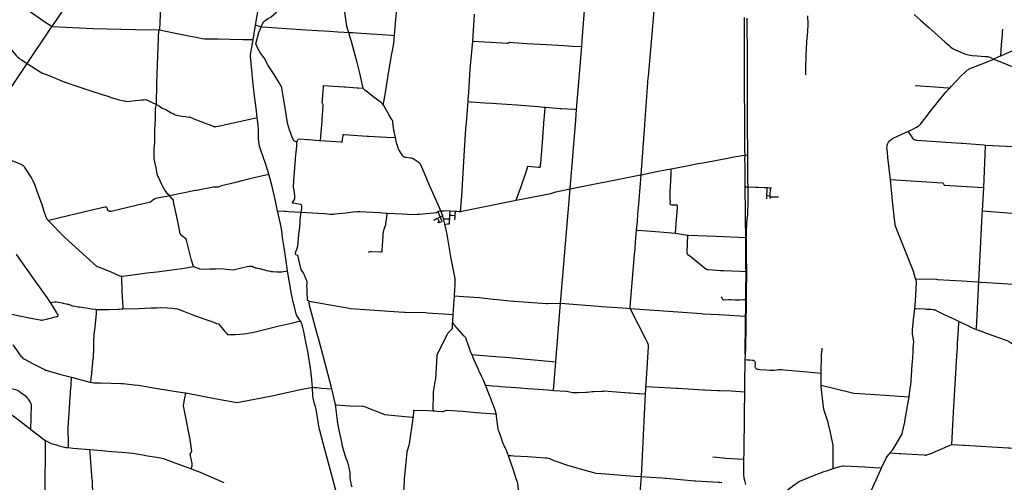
# Model space of a CAD drawing. Header units: feet. Extents: x 1677015 to 1902061, y 161166 to 378285.
# Tile 25 of 66: x 1757711 to 1826682, y 243062 to 275497. Entities that reach past the tile are written whole.
import ezdxf

# ---------------------------------------------------------------- set-up
doc = ezdxf.new("R2010")
doc.units = ezdxf.units.FT
doc.header["$MEASUREMENT"] = 0
doc.layers.add('326765_Road_Centerlines_O', color=7, linetype='Continuous')
doc.layers.add('CL_X_OTHER ROADS', color=203, linetype='Continuous')

msp = doc.modelspace()

# ---------------------------------------------------------------- linework, layer by layer
at = {"layer": '326765_Road_Centerlines_O'}
for p, q in [((1759988, 275025), (1763463, 280167)), ((1797118, 274035), (1797467, 278564)), ((1789444, 274000), (1789574, 275881)), ((1758234, 272419), (1759900, 274896)), ((1774065, 274088), (1774229, 275114)), ((1774065, 274088), (1774229, 275114)), ((1797086, 273618), (1797118, 274035)), ((1796725, 269203), (1797086, 273618)), ((1826416, 272957), (1826436, 272966)), ((1754172, 266404), (1758234, 272419)), ((1794520, 269363), (1794552, 269361)), ((1796263, 263628), (1796664, 268463)), ((1778745, 267032), (1778775, 267030)), ((1808707, 266022), (1808707, 266391)), ((1825361, 266709), (1828414, 266561)), ((1808523, 266004), (1808707, 266022)), ((1795584, 255624), (1796263, 263628)), ((1808533, 263777), (1808729, 263774)), ((1810075, 263724), (1810314, 263713)), ((1810291, 263149), (1810314, 263713)), ((1810314, 263713), (1810381, 263710)), ((1825145, 262085), (1825238, 263729)), ((1810040, 262937), (1810042, 263218)), ((1810288, 263071), (1810291, 263149)), ((1810294, 262970), (1810288, 263071)), ((1810288, 263071), (1810869, 263067)), ((1787847, 261785), (1787863, 262100)), ((1787863, 262100), (1788240, 262078)), ((1787483, 261168), (1787395, 261537)), ((1788225, 261766), (1788240, 262078)), ((1787577, 260757), (1787483, 261168)), ((1803642, 260528), (1804489, 260401)), ((1804552, 260398), (1806507, 260314)), ((1806507, 260314), (1808568, 260225)), ((1808568, 260225), (1808617, 260223)), ((1808617, 260170), (1808617, 260223)), ((1764852, 257506), (1764851, 257480)), ((1808596, 257839), (1808640, 257837)), ((1820471, 257338), (1821944, 257296)), ((1759880, 255665), (1759628, 256018)), ((1788069, 254818), (1788163, 256130)), ((1795258, 251530), (1795584, 255624)), ((1808578, 255870), (1808621, 255871)), ((1788044, 254393), (1788069, 254818)), ((1808560, 254705), (1808608, 254702)), ((1808535, 251666), (1808545, 252012)), ((1795099, 249509), (1795257, 251519)), ((1795257, 251519), (1795258, 251530)), ((1769338, 249328), (1771495, 248925)), ((1779831, 248513), (1779580, 249608)), ((1801258, 243464), (1801558, 249263)), ((1758495, 246769), (1758513, 247617)), ((1758513, 247617), (1758518, 247829)), ((1786684, 248067), (1786786, 248064)), ((1758454, 246801), (1758495, 246769)), ((1759512, 245992), (1759536, 245976)), ((1808444, 244685), (1808449, 245104)), ((1806262, 244839), (1807019, 244775)), ((1807148, 244766), (1808444, 244685)), ((1801124, 241784), (1801258, 243464))]:
    msp.add_line(p, q, dxfattribs=at)
for points in [[(1767535, 274779), (1767611, 276904), (1767713, 279179), (1767771, 280101)], [(1774229, 275114), (1774548, 277026), (1774685, 277870), (1774820, 278647), (1774833, 278730), (1774870, 279026), (1774995, 280242), (1775011, 280447)], [(1801498, 268148), (1801744, 271418), (1801750, 271509), (1802380, 278822), (1802384, 278884), (1802439, 279621), (1802444, 279688)], [(1774616, 275000), (1774737, 275257), (1774778, 275323), (1774830, 275380), (1774861, 275405), (1775121, 275577), (1775331, 275706), (1775517, 275854), (1775667, 276006), (1775784, 276179), (1775855, 276381), (1775892, 276601), (1775905, 276833), (1775925, 277053), (1775951, 277205), (1775997, 277369), (1775966, 277649), (1775904, 277930), (1775817, 278194), (1775759, 278487)], [(1780766, 274604), (1780731, 274716), (1780685, 274884), (1780637, 275044), (1780579, 275375), (1780480, 276031), (1780436, 276316), (1780392, 276623), (1780338, 276964), (1780293, 277209), (1780184, 277682), (1780072, 278152)], [(1783971, 274388), (1784044, 275254), (1784129, 276252)], [(1808523, 266004), (1808514, 266342), (1808510, 266734), (1808505, 267291), (1808502, 267688), (1808497, 268202), (1808497, 268929), (1808496, 269410), (1808492, 269859), (1808491, 270421), (1808487, 270818), (1808486, 271242), (1808483, 271697), (1808483, 272367), (1808484, 272701), (1808485, 273101), (1808485, 273769), (1808484, 274343), (1808484, 274727), (1808479, 275135), (1808482, 275656)], [(1808707, 266391), (1808707, 266457), (1808705, 266871), (1808700, 267351), (1808700, 267678), (1808700, 267808), (1808697, 268276), (1808696, 268965), (1808693, 269576), (1808692, 269981), (1808692, 270339), (1808691, 270870), (1808690, 271269), (1808689, 271763), (1808689, 272359), (1808686, 272768), (1808683, 273184), (1808684, 273895), (1808681, 274419), (1808681, 274825), (1808680, 275207), (1808681, 275596)], [(1812898, 275766), (1812919, 275176), (1812899, 274669), (1812832, 273947), (1812779, 272989), (1812775, 272902), (1812756, 272110), (1812745, 271636)], [(1820369, 275854), (1820819, 275452), (1821390, 274945), (1822509, 273953), (1822787, 273712), (1822936, 273581), (1823039, 273501), (1823108, 273455), (1823241, 273381), (1823536, 273258), (1823694, 273198), (1823986, 273085), (1824083, 273055), (1824182, 273031), (1824282, 273014), (1824430, 272996), (1824778, 272967), (1825353, 272925), (1825503, 272909), (1825586, 272891), (1825680, 272860), (1825936, 272729)], [(1759900, 274896), (1759975, 275008), (1759988, 275025)], [(1759988, 275025), (1762859, 274885), (1765832, 274805), (1767469, 274785)], [(1767288, 269545), (1767314, 271015), (1767390, 272987), (1767469, 274785)], [(1767469, 274785), (1767489, 274784), (1767535, 274779)], [(1767469, 274785), (1767489, 274784), (1767535, 274779)], [(1767535, 274779), (1767832, 274710), (1768635, 274548), (1769554, 274362), (1770080, 274272), (1770495, 274184), (1770684, 274154), (1770971, 274149), (1771623, 274145), (1772460, 274128), (1773331, 274112), (1773604, 274105), (1773895, 274100), (1773980, 274098), (1774065, 274088)], [(1774229, 275114), (1774270, 275113), (1774424, 275056)], [(1777128, 266915), (1776916, 267008), (1776792, 267263), (1776606, 267767), (1776481, 268238), (1776385, 268865), (1776238, 269729), (1776138, 270284), (1776098, 270545), (1776067, 270744), (1775861, 271124), (1775529, 271643), (1775125, 272286), (1774826, 272820), (1774585, 273148), (1774400, 273470), (1774255, 273799), (1774459, 274608), (1774616, 275000)], [(1774424, 275056), (1774541, 275013), (1774583, 275002), (1774616, 275000)], [(1774616, 275000), (1774699, 275001), (1777426, 274819), (1778578, 274746), (1779444, 274690), (1780001, 274655), (1780440, 274627), (1780766, 274604)], [(1780766, 274604), (1781050, 274587), (1781300, 274574), (1781636, 274549), (1782329, 274509), (1783099, 274450), (1783732, 274404), (1783971, 274388)], [(1781780, 270692), (1781532, 271741), (1781346, 272505), (1781146, 273256), (1780951, 273965), (1780868, 274252), (1780766, 274604)], [(1826530, 274206), (1826549, 274433), (1826563, 274630), (1826579, 274841)], [(1774349, 268644), (1774274, 269282), (1774156, 270154), (1774080, 270767), (1773984, 271698), (1773884, 272929), (1773886, 273053), (1773899, 273164), (1774065, 274088)], [(1783179, 269534), (1783199, 269576), (1783224, 269733), (1783259, 269982), (1783400, 270833), (1783539, 271751), (1783668, 272433), (1783782, 273093), (1783910, 273817), (1783948, 274137), (1783971, 274388)], [(1789120, 269757), (1789125, 269872), (1789166, 270421), (1789274, 272030), (1789444, 274000)], [(1789444, 274000), (1791519, 273871), (1791833, 273847), (1791854, 273846), (1791871, 273846), (1791903, 273852), (1791934, 273865), (1791964, 273885), (1791989, 273901), (1792017, 273912), (1792047, 273917), (1792077, 273916), (1792280, 273901), (1793239, 273837), (1794593, 273750), (1795445, 273705), (1795834, 273685), (1796442, 273651), (1797086, 273618)], [(1826436, 272966), (1826492, 273751), (1826530, 274206)], [(1826436, 272966), (1826856, 273150), (1827227, 273315), (1827780, 273608), (1828276, 273912), (1828538, 274067)], [(1822834, 270675), (1822991, 270834), (1823585, 271488), (1824025, 271921), (1824071, 271957), (1824164, 272014), (1824229, 272046), (1824644, 272223), (1825434, 272527), (1825883, 272700), (1825936, 272729)], [(1825936, 272729), (1826003, 272771), (1826416, 272957)], [(1825936, 272729), (1826301, 272584), (1826719, 272421), (1826985, 272313), (1827115, 272263), (1827205, 272237), (1827296, 272217), (1827826, 272124), (1828938, 271941)], [(1758234, 272419), (1759143, 271839), (1759254, 271777), (1759317, 271748), (1759382, 271720), (1759814, 271555)], [(1759814, 271555), (1760270, 271378), (1760751, 271169), (1761570, 270882), (1762274, 270651), (1762836, 270462), (1763491, 270256), (1763893, 270125), (1764197, 270023), (1764445, 269939), (1764690, 269879), (1764899, 269832), (1765041, 269803), (1765220, 269765), (1765428, 269773), (1765821, 269836), (1766069, 269858), (1766253, 269873), (1766385, 269881), (1766543, 269893), (1766720, 269826), (1766944, 269705), (1767288, 269545)], [(1778775, 267030), (1778890, 268405), (1778897, 268488), (1778968, 269436), (1778975, 269532), (1778927, 269626), (1778899, 269678), (1778913, 269783), (1778925, 269885), (1778992, 270780), (1778999, 270875), (1780422, 270788), (1780505, 270783), (1781347, 270717), (1781424, 270711), (1781740, 270688), (1781780, 270692)], [(1783179, 269534), (1783131, 269592), (1783050, 269668), (1782443, 270123), (1781923, 270532), (1781889, 270563), (1781838, 270611), (1781796, 270652), (1781780, 270692)], [(1819928, 267667), (1820269, 267829), (1820526, 267962), (1820659, 268024), (1820705, 268059), (1820816, 268173), (1821173, 268622), (1821564, 269151), (1821809, 269463), (1822055, 269763), (1822593, 270406), (1822799, 270639), (1822834, 270675)], [(1820447, 270887), (1820778, 270861), (1821509, 270806), (1822422, 270735), (1822744, 270714), (1822784, 270707), (1822809, 270700), (1822834, 270675)], [(1788599, 262057), (1788671, 263116), (1788854, 265943), (1788971, 267864), (1789015, 268274), (1789078, 269201), (1789120, 269757)], [(1789120, 269757), (1789336, 269743), (1789645, 269720), (1790294, 269675), (1790791, 269643), (1791113, 269622), (1792551, 269524), (1793996, 269403), (1794053, 269400), (1794422, 269371), (1794520, 269363)], [(1768205, 263162), (1768096, 263271), (1767962, 263435), (1767876, 263555), (1767757, 263753), (1767666, 263943), (1767558, 264197), (1767475, 264369), (1767391, 264523), (1767349, 264680), (1767268, 265116), (1767186, 265528), (1767124, 265758), (1767136, 266132), (1767137, 266487), (1767166, 266844), (1767188, 267708), (1767201, 268197), (1767214, 268421), (1767227, 268884), (1767229, 269281), (1767288, 269545)], [(1767288, 269545), (1767493, 269424), (1767697, 269304), (1767938, 269198), (1768128, 269077), (1768322, 268976), (1768453, 268908), (1768610, 268819), (1768837, 268784), (1769078, 268742), (1769317, 268711), (1769507, 268668), (1769597, 268682), (1769901, 268554), (1770896, 268175), (1771208, 268045), (1771320, 267997), (1771360, 267991), (1771400, 267992), (1771440, 267999), (1771638, 268043), (1772332, 268199), (1772671, 268274), (1773525, 268462), (1774349, 268644)], [(1784036, 267230), (1783925, 267760), (1783891, 267949), (1783874, 268108), (1783853, 268311), (1783848, 268339), (1783842, 268366), (1783824, 268420), (1783801, 268472), (1783788, 268497), (1783603, 268805), (1783247, 269425), (1783179, 269534)], [(1792485, 262854), (1792773, 263606), (1792793, 263665), (1793277, 265117), (1793310, 265216), (1794047, 265161), (1794117, 265155), (1794157, 265157), (1794193, 265191), (1794202, 265350), (1794205, 265408), (1794358, 267197), (1794363, 267257), (1794426, 268206), (1794431, 268275), (1794490, 269012), (1794495, 269071), (1794513, 269281), (1794520, 269363)], [(1794552, 269361), (1795571, 269277), (1795645, 269271), (1796541, 269215), (1796725, 269203)], [(1796664, 268463), (1796665, 268468), (1796725, 269203)], [(1775164, 264675), (1775072, 264973), (1774897, 265483), (1774789, 265801), (1774576, 266415), (1774511, 266639), (1774507, 266656), (1774476, 266808), (1774469, 266859), (1774432, 267256), (1774428, 267847), (1774419, 268036), (1774413, 268104), (1774349, 268644)], [(1801251, 264631), (1801494, 268103), (1801497, 268138), (1801498, 268148)], [(1818706, 267053), (1818737, 267079), (1818832, 267141), (1818861, 267160), (1819242, 267345), (1819765, 267590), (1819928, 267667)], [(1819928, 267667), (1820082, 267444), (1820202, 267263), (1820258, 267183), (1820301, 267138), (1820371, 267099), (1820437, 267072), (1820473, 267064)], [(1777128, 266915), (1777144, 266965), (1777167, 267035), (1777189, 267085), (1777219, 267111), (1777311, 267139), (1777891, 267101), (1777952, 267097), (1778689, 267037), (1778745, 267032)], [(1778775, 267030), (1778781, 267029), (1780203, 266929), (1780279, 266923), (1780303, 266939), (1780359, 267358), (1780367, 267416), (1780385, 267452), (1780429, 267454), (1782062, 267339), (1782155, 267332), (1783394, 267269), (1784036, 267230)], [(1786653, 263364), (1786281, 264208), (1786161, 264493), (1785872, 265158), (1785803, 265315), (1785789, 265340), (1785757, 265388), (1785739, 265411), (1785700, 265453), (1785630, 265510), (1785476, 265606), (1785268, 265734), (1785221, 265760), (1785171, 265779), (1785145, 265787), (1785118, 265793), (1785092, 265798), (1784779, 265839), (1784757, 265840), (1784714, 265846), (1784687, 265853), (1784648, 265865), (1784610, 265883), (1784592, 265894), (1784576, 265907), (1784545, 265935), (1784517, 265973), (1784289, 266344), (1784275, 266370), (1784250, 266426), (1784239, 266454), (1784226, 266502), (1784177, 266646), (1784115, 266865), (1784036, 267230)], [(1818699, 264289), (1818533, 265838), (1818493, 266199), (1818461, 266532), (1818467, 266627), (1818480, 266689), (1818510, 266780), (1818570, 266902), (1818639, 266998), (1818706, 267053)], [(1820473, 267064), (1820530, 267052), (1820903, 267028), (1822594, 266914), (1822604, 266913)], [(1777429, 262001), (1777442, 262104), (1777475, 262332), (1777479, 262416), (1777474, 262441), (1777468, 262466), (1777453, 262494), (1777432, 262520), (1777403, 262540), (1777376, 262550), (1777121, 262592), (1776904, 262629), (1776869, 262635), (1776845, 262641), (1776832, 262657), (1776829, 262673), (1776829, 262684), (1776853, 262719), (1776922, 262814), (1776956, 262884), (1776985, 262962), (1776991, 263018), (1776993, 263080), (1776978, 263171), (1776926, 263529), (1776914, 263596), (1776898, 263807), (1776894, 263863), (1776913, 264126), (1776920, 264211), (1777026, 265686), (1777034, 265790), (1777113, 266631), (1777120, 266704), (1777124, 266810), (1777128, 266915)], [(1822604, 266913), (1823672, 266846), (1823738, 266842), (1825264, 266717), (1825361, 266709)], [(1825238, 263729), (1825358, 266654), (1825361, 266709)], [(1756816, 265766), (1757794, 265374), (1757880, 265328), (1757947, 265269), (1757994, 265218), (1758055, 265125), (1758528, 264392), (1758609, 264253), (1758692, 264087), (1758797, 263822), (1758896, 263550), (1759252, 262538), (1759389, 262141), (1759551, 261676), (1759592, 261579), (1759623, 261524), (1759652, 261481), (1759674, 261455), (1759705, 261419)], [(1803340, 265041), (1803832, 265138), (1804449, 265255), (1805237, 265404), (1805833, 265516), (1807399, 265810), (1807737, 265871), (1808354, 265972), (1808523, 266004)], [(1808533, 263777), (1808530, 264138), (1808526, 264546), (1808523, 265002), (1808522, 265329), (1808518, 265698), (1808523, 266004)], [(1808729, 263774), (1808727, 264205), (1808720, 264642), (1808719, 265225), (1808711, 265701), (1808707, 266022)], [(1801251, 264631), (1802229, 264830), (1802954, 264965), (1803340, 265041)], [(1803280, 263461), (1803313, 264186), (1803335, 264721), (1803340, 265041)], [(1768205, 263162), (1770015, 263536), (1770087, 263551), (1771280, 263777), (1771333, 263787), (1771515, 263787), (1771567, 263782), (1771643, 263775), (1771846, 263865), (1772858, 264114), (1773305, 264221), (1774119, 264421), (1774849, 264602), (1775164, 264675)], [(1775771, 262093), (1775596, 262882), (1775390, 263805), (1775282, 264249), (1775240, 264414), (1775164, 264675)], [(1796263, 263628), (1800843, 264552), (1801251, 264631)], [(1800923, 260749), (1800977, 261342), (1801020, 261856), (1801058, 262318), (1801104, 262853), (1801251, 264631)], [(1820471, 257338), (1820324, 257842), (1820209, 258141), (1819277, 260492), (1819069, 261023), (1819047, 261102), (1819034, 261175), (1818998, 261504), (1818882, 262559), (1818725, 264038), (1818699, 264289)], [(1818699, 264289), (1822353, 264052), (1822379, 264051)], [(1792485, 262854), (1794922, 263313), (1794987, 263326), (1795273, 263419), (1796263, 263628)], [(1808568, 260225), (1808567, 260663), (1808560, 261065), (1808559, 261299), (1808562, 261503), (1808557, 261954), (1808553, 262218), (1808545, 262691), (1808541, 263011), (1808536, 263478), (1808533, 263777)], [(1808658, 261267), (1808674, 261486), (1808706, 261839), (1808728, 262170), (1808737, 262502), (1808737, 262783), (1808736, 263057), (1808733, 263409), (1808729, 263774)], [(1808729, 263774), (1809247, 263753), (1809328, 263753), (1809444, 263759), (1809854, 263741), (1810019, 263733), (1810051, 263730), (1810075, 263724)], [(1810042, 263218), (1810043, 263253), (1810066, 263483), (1810072, 263575), (1810088, 263704), (1810075, 263724)], [(1822379, 264051), (1822393, 264026), (1822469, 263891), (1825238, 263729)], [(1759705, 261419), (1759742, 261439), (1761775, 261935), (1763665, 262369), (1763742, 262384), (1763775, 262378), (1763803, 262356), (1763829, 262236), (1763849, 262181), (1763933, 262119), (1764013, 262082), (1764114, 262078), (1765859, 262501), (1765960, 262525), (1766786, 262704), (1766867, 262721), (1767027, 262859), (1767101, 262922), (1767149, 262943), (1767226, 262976), (1768108, 263144), (1768205, 263162)], [(1769877, 258187), (1769737, 258642), (1769713, 258721), (1769426, 259956), (1769405, 260046), (1769381, 260098), (1769136, 260299), (1769070, 260353), (1768999, 260431), (1768958, 260477), (1768802, 261253), (1768784, 261339), (1768555, 262423), (1768539, 262501), (1768490, 262760), (1768475, 262838), (1768400, 262912), (1768359, 262954), (1768265, 263081), (1768205, 263162)], [(1787209, 262102), (1786660, 263347), (1786653, 263364)], [(1788599, 262057), (1788645, 262058), (1788676, 262062), (1792485, 262854)], [(1803642, 260528), (1803703, 261213), (1803785, 262278), (1803794, 262392), (1803795, 262423), (1803793, 262443), (1803787, 262457), (1803776, 262469), (1803758, 262482), (1803725, 262486), (1803386, 262504), (1803324, 262510), (1803306, 262521), (1803293, 262546), (1803287, 262576), (1803292, 262750), (1803286, 262870), (1803279, 263441), (1803280, 263461)], [(1810042, 263218), (1810054, 263187), (1810080, 263164), (1810291, 263149)], [(1787013, 262042), (1787147, 262094), (1787176, 262100), (1787209, 262102)], [(1787209, 262102), (1787283, 262104), (1787430, 262107), (1787778, 262108), (1787863, 262100)], [(1787340, 261752), (1787304, 261859), (1787209, 262102)], [(1759705, 261419), (1760837, 260262), (1760882, 260217), (1763117, 258200), (1763231, 258177), (1764093, 257814), (1764620, 257595), (1764807, 257516), (1764823, 257511), (1764852, 257506)], [(1775771, 262093), (1776310, 262073), (1776342, 262069)], [(1776479, 257881), (1776345, 258731), (1776237, 259519), (1776129, 260235), (1776073, 260667), (1776040, 260845), (1775973, 261188), (1775771, 262093)], [(1776342, 262069), (1776540, 262047), (1776976, 262023), (1777429, 262001)], [(1777251, 258728), (1777238, 258793), (1777227, 258854), (1777208, 258904), (1777189, 258957), (1777141, 258979), (1777055, 259019), (1777021, 259111), (1777034, 259163), (1777049, 259224), (1777142, 259471), (1777175, 259558), (1777193, 259608), (1777294, 260660), (1777301, 260735), (1777347, 261249), (1777368, 261464), (1777388, 261680), (1777403, 261820), (1777429, 262001)], [(1777429, 262001), (1778232, 261954), (1779052, 261900), (1779280, 261880), (1779463, 261869), (1779576, 261861), (1779684, 261862), (1779813, 261875), (1780064, 261905), (1780559, 261960), (1781037, 262017), (1781340, 262047), (1781474, 262058), (1781572, 262059), (1781977, 262031), (1782909, 261968), (1783356, 261940), (1783456, 261934)], [(1782146, 259192), (1782259, 259244), (1782329, 259253), (1783012, 259226), (1783075, 259221), (1783101, 259237), (1783111, 259342), (1783151, 259992), (1783157, 260048), (1783168, 260280), (1783178, 260545), (1783184, 260591), (1783203, 260654), (1783269, 260870), (1783352, 261126), (1783370, 261210), (1783418, 261626), (1783456, 261934)], [(1783456, 261934), (1783978, 261907), (1784518, 261880), (1785224, 261836), (1785580, 261860), (1785709, 261870), (1786186, 261909), (1786702, 261956), (1786867, 261977), (1786903, 261984), (1787013, 262042)], [(1786710, 261449), (1786829, 261510), (1786924, 261551), (1787003, 261587)], [(1786967, 261290), (1787001, 261298), (1787032, 261296), (1787079, 261284), (1787100, 261286), (1787112, 261303), (1787112, 261316), (1787106, 261342), (1787079, 261402), (1787003, 261587)], [(1787003, 261587), (1787166, 261667), (1787222, 261695), (1787340, 261752)], [(1787221, 261542), (1787217, 261550), (1787166, 261667), (1787067, 261915), (1787013, 262042)], [(1787187, 261302), (1787241, 261317), (1787290, 261347), (1787295, 261365), (1787288, 261392), (1787238, 261502), (1787221, 261542)], [(1787395, 261537), (1787371, 261646), (1787340, 261752)], [(1787395, 261537), (1787554, 261541), (1787616, 261544), (1787704, 261538), (1787833, 261527)], [(1787808, 261202), (1787827, 261408), (1787833, 261527)], [(1787833, 261527), (1787845, 261655), (1787847, 261785)], [(1787847, 261785), (1787997, 261781), (1788225, 261766)], [(1788199, 261474), (1788223, 261681), (1788225, 261766)], [(1788240, 262078), (1788333, 262068), (1788477, 262055), (1788599, 262057)], [(1824892, 257113), (1825124, 261809), (1825145, 262085)], [(1824892, 257113), (1825017, 257100), (1825488, 257071), (1827310, 256955), (1827521, 256941), (1827537, 256940), (1827553, 256945), (1827565, 256955), (1827572, 256969), (1827583, 257048), (1827782, 260925), (1827787, 260990), (1827816, 261835), (1827818, 261893)], [(1825145, 262085), (1827800, 261894), (1827818, 261893)], [(1787483, 261168), (1787685, 261176), (1787789, 261185), (1787808, 261202)], [(1788163, 256130), (1788197, 256606), (1788212, 256845), (1788220, 257027), (1788223, 257123), (1788222, 257171), (1788220, 257219), (1788216, 257267), (1788207, 257341), (1787945, 258758), (1787819, 259455), (1787700, 260165), (1787652, 260431), (1787577, 260757)], [(1800481, 255258), (1800479, 255361), (1800788, 259024), (1800823, 259470), (1800859, 259906), (1800923, 260749)], [(1800923, 260749), (1800998, 260745), (1801342, 260718), (1802552, 260614), (1803642, 260528)], [(1808617, 260223), (1808618, 260584), (1808627, 260813), (1808643, 261065), (1808658, 261267)], [(1804489, 260401), (1804432, 259192), (1804435, 259145), (1804461, 259087), (1804524, 259030), (1804743, 258867), (1805513, 258243), (1805701, 258085), (1805820, 258000), (1805857, 257984), (1805916, 257980), (1806240, 257961), (1806804, 257921), (1807047, 257916), (1807586, 257882), (1808196, 257859), (1808596, 257839)], [(1804489, 260401), (1804510, 260400), (1804552, 260398)], [(1808596, 257839), (1808587, 258156), (1808582, 258647), (1808578, 259083), (1808572, 259756), (1808567, 259977), (1808568, 260225)], [(1808640, 257837), (1808636, 258154), (1808631, 258645), (1808627, 259081), (1808620, 259668), (1808616, 259975), (1808617, 260170)], [(1759628, 256018), (1758794, 257195), (1757513, 259007), (1757481, 259055), (1757476, 259066)], [(1777982, 255766), (1777935, 255790), (1777878, 255819), (1777860, 256083), (1777856, 256149), (1777838, 256677), (1777836, 256760), (1777834, 256812), (1777832, 256893), (1777842, 256998), (1777848, 257057), (1777848, 257109), (1777773, 257307), (1777742, 257388), (1777665, 257585), (1777646, 257635), (1777598, 257729), (1777572, 257780), (1777480, 257909), (1777424, 257987), (1777352, 258295), (1777334, 258367), (1777285, 258572), (1777269, 258638), (1777255, 258710), (1777251, 258728)], [(1764852, 257506), (1764890, 257506), (1765102, 257539), (1765994, 257659), (1766607, 257746), (1767306, 257818), (1768554, 257976), (1769229, 258069), (1769877, 258187)], [(1769877, 258187), (1770368, 257997), (1771028, 258021), (1771464, 258035), (1771832, 258044), (1772177, 258000), (1772413, 257980), (1772665, 257948), (1773246, 258096), (1773649, 258191), (1773778, 258221), (1773832, 258228), (1773881, 258225), (1773928, 258222), (1773988, 258207), (1774121, 258153), (1774175, 258131), (1774215, 258111), (1774266, 258095), (1774373, 258067), (1774519, 258048), (1775018, 257924), (1775120, 257898), (1775284, 257860), (1775325, 257852), (1775367, 257845), (1775450, 257836), (1775714, 257827), (1775957, 257822), (1776033, 257823), (1776074, 257825), (1776198, 257840), (1776479, 257881)], [(1764851, 257480), (1764846, 257331), (1764872, 256506), (1764873, 256429), (1764926, 255321), (1764930, 255233)], [(1777367, 254379), (1777233, 254564), (1777188, 254634), (1777131, 254745), (1777087, 254863), (1777039, 255056), (1776962, 255372), (1776853, 255783), (1776820, 255942), (1776761, 256246), (1776479, 257881)], [(1808578, 255870), (1808580, 256226), (1808586, 256612), (1808588, 256893), (1808592, 257251), (1808596, 257539), (1808596, 257839)], [(1808628, 256508), (1808630, 256610), (1808633, 256891), (1808636, 257249), (1808641, 257537), (1808640, 257837)], [(1820417, 255246), (1820463, 255770), (1820533, 257072), (1820537, 257128), (1820490, 257279), (1820471, 257338)], [(1821944, 257296), (1821965, 257295), (1822000, 257293), (1823737, 257188), (1824441, 257148), (1824783, 257128), (1824892, 257113)], [(1824708, 253781), (1824718, 253821), (1824724, 253873), (1824892, 257113)], [(1788163, 256130), (1788810, 256097), (1789920, 256020), (1790870, 255897), (1790931, 255892), (1792299, 255774), (1792352, 255770), (1794617, 255599), (1794717, 255591), (1795584, 255624)], [(1806842, 256068), (1806895, 256003), (1806920, 255957), (1806938, 255896), (1806956, 255870), (1806979, 255853), (1807025, 255851), (1807368, 255878), (1807394, 255878), (1807539, 255875), (1807833, 255858), (1807888, 255858), (1808124, 255861), (1808418, 255868), (1808578, 255870)], [(1808621, 255871), (1808624, 256224), (1808628, 256508)], [(1759617, 254512), (1759669, 254526), (1759956, 254599), (1760099, 254632), (1760190, 254654), (1760292, 254679), (1760350, 254694), (1760390, 254714), (1760400, 254756), (1760410, 254808), (1760347, 254893), (1760310, 254942), (1760030, 255403), (1759880, 255665)], [(1759880, 255665), (1760027, 255695), (1760144, 255711), (1760164, 255713), (1760192, 255715), (1760220, 255715), (1760248, 255713), (1760276, 255710), (1760427, 255681), (1760697, 255641), (1760753, 255628), (1761062, 255559), (1761136, 255542), (1761284, 255485), (1761350, 255460), (1761401, 255444), (1761452, 255428), (1761818, 255371), (1761891, 255360), (1762622, 255249), (1762713, 255235), (1763027, 255194), (1763054, 255190)], [(1763054, 255190), (1763060, 255189), (1763094, 255185), (1763833, 255187), (1763922, 255187), (1764608, 255205), (1764687, 255207), (1764845, 255224), (1764930, 255233)], [(1764930, 255233), (1766029, 255237), (1766929, 255299), (1767317, 255299), (1767541, 255326), (1768070, 255292), (1768394, 255268), (1768764, 255226), (1769176, 255064), (1769763, 254827), (1770361, 254621), (1770889, 254429), (1771235, 254309), (1771506, 254189), (1771636, 254165), (1771872, 253891), (1772058, 253664), (1772186, 253524), (1772246, 253446), (1772302, 253402), (1772424, 253414), (1772810, 253428), (1773140, 253446), (1773393, 253469), (1773609, 253507), (1774209, 253623), (1774948, 253788), (1775784, 254016), (1776854, 254254), (1777185, 254326), (1777319, 254355), (1777367, 254379)], [(1777982, 255766), (1780790, 255272), (1780880, 255255), (1784620, 254993), (1784708, 254987), (1786118, 254961), (1786253, 254951)], [(1779580, 249608), (1779030, 251663), (1778680, 252983), (1778428, 253901), (1778148, 254942), (1778022, 255451), (1777982, 255766)], [(1795584, 255624), (1798811, 255364), (1799945, 255286), (1800242, 255272), (1800481, 255258)], [(1801576, 249774), (1801593, 249949), (1801752, 252543), (1801756, 252681), (1801742, 252746), (1801687, 252865), (1801566, 253105), (1800500, 255209), (1800481, 255258)], [(1800481, 255258), (1802472, 255113), (1805460, 254888), (1805555, 254881), (1806688, 254827), (1807075, 254796), (1808501, 254708), (1808560, 254705)], [(1808560, 254705), (1808565, 255088), (1808569, 255450), (1808578, 255870)], [(1808608, 254702), (1808613, 255085), (1808616, 255447), (1808621, 255871)], [(1820018, 249064), (1820099, 249670), (1820129, 249881), (1820165, 250188), (1820189, 250541), (1820237, 251312), (1820268, 251773), (1820296, 252281), (1820307, 252428), (1820329, 252724), (1820336, 252904), (1820323, 253055), (1820294, 253227), (1820256, 253438), (1820244, 253558), (1820247, 253782), (1820350, 254673), (1820417, 255246)], [(1820417, 255246), (1820503, 255245), (1821094, 255217), (1821205, 255206), (1821542, 255193), (1821701, 255183), (1821741, 255175)], [(1755995, 255074), (1758498, 254572), (1759154, 254452), (1759224, 254441), (1759287, 254436), (1759359, 254446), (1759617, 254512)], [(1762698, 250074), (1762726, 250354), (1762764, 250663), (1762771, 250739), (1762869, 251738), (1762875, 251805), (1762904, 252490), (1762907, 252567), (1762906, 252989), (1762905, 253052), (1762958, 253631), (1762965, 253718), (1763089, 254873), (1763100, 254972), (1763099, 255078), (1763098, 255161)], [(1786253, 254951), (1787778, 254841), (1788069, 254818)], [(1808545, 252012), (1808526, 252054), (1808533, 252440), (1808540, 252912), (1808548, 253434), (1808552, 253957), (1808560, 254427), (1808560, 254705)], [(1808545, 252012), (1808563, 252049), (1808578, 252424), (1808586, 252970), (1808591, 253568), (1808597, 253970), (1808603, 254415), (1808608, 254702)], [(1821741, 255175), (1821756, 255172), (1821792, 255163), (1821829, 255152), (1821861, 255141), (1822372, 254884), (1822773, 254692), (1823183, 254491), (1823514, 254336)], [(1778211, 249718), (1778169, 250270), (1778100, 250895), (1777901, 252247), (1777696, 253242), (1777632, 253549), (1777544, 253905), (1777498, 254085), (1777487, 254122), (1777476, 254159), (1777462, 254196), (1777448, 254232), (1777431, 254267), (1777394, 254335), (1777367, 254379)], [(1786684, 248067), (1786707, 249334), (1786708, 249410), (1786845, 250244), (1786855, 250302), (1786947, 251936), (1786951, 252010), (1787653, 253430), (1787694, 253515), (1787952, 253781), (1788017, 253848), (1788023, 254061), (1788029, 254153), (1788044, 254393)], [(1789382, 252017), (1789294, 252236), (1789190, 252513), (1789101, 252763), (1788995, 253099), (1788979, 253139), (1788951, 253197), (1788924, 253237), (1788891, 253277), (1788857, 253315), (1788185, 254058), (1788148, 254097), (1788132, 254118), (1788117, 254140), (1788100, 254169), (1788090, 254187), (1788079, 254211), (1788062, 254261), (1788050, 254313), (1788044, 254393)], [(1823473, 253810), (1823473, 253815), (1823498, 254232), (1823514, 254336)], [(1823514, 254336), (1823706, 254250), (1824183, 254025), (1824376, 253925), (1824708, 253781)], [(1823000, 245712), (1823100, 247509), (1823128, 247971), (1823199, 249148), (1823286, 250708), (1823361, 251955), (1823393, 252487), (1823415, 252805), (1823473, 253810)], [(1824708, 253781), (1824866, 253723), (1825621, 253444), (1826664, 253072), (1826861, 252995), (1826979, 252947), (1827266, 252781), (1827719, 252540), (1828262, 252260), (1828440, 252166), (1828521, 252136), (1828592, 252125), (1829060, 252101), (1829925, 252064), (1830153, 252060)], [(1757233, 252703), (1757239, 252695), (1757297, 252613), (1757798, 251918), (1757858, 251850), (1757929, 251773), (1757997, 251723), (1758085, 251671), (1758699, 251336), (1759452, 250965), (1759530, 250931)], [(1813853, 250707), (1813857, 250996), (1813868, 251725), (1813886, 252040), (1813901, 252163), (1813917, 252371), (1813929, 252466)], [(1789382, 252017), (1790181, 251956), (1791073, 251889), (1791716, 251832), (1795257, 251519)], [(1790351, 249854), (1790264, 250072), (1790200, 250219), (1790054, 250510), (1789955, 250709), (1789882, 250872), (1789839, 250973), (1789572, 251583), (1789500, 251747), (1789418, 251934), (1789382, 252017)], [(1808501, 249409), (1808510, 250031), (1808518, 250572), (1808524, 251014), (1808535, 251666)], [(1808535, 251666), (1808667, 251655), (1808868, 251643), (1809029, 251635), (1809061, 251632), (1809104, 251617), (1809152, 251585), (1809175, 251561), (1809201, 251521), (1809217, 251477), (1809222, 251439), (1809220, 251338), (1809216, 251202), (1809222, 251149), (1809234, 251111), (1809252, 251080), (1809283, 251044), (1809314, 251022), (1809368, 251000), (1809454, 250990), (1809556, 250981), (1809974, 250949), (1810254, 250931), (1810382, 250925), (1810538, 250935), (1810737, 250956), (1810871, 250961), (1810971, 250964), (1811075, 250967), (1811244, 250957), (1811509, 250934), (1812609, 250827), (1813365, 250753), (1813853, 250707)], [(1759530, 250931), (1759577, 250915), (1759625, 250899), (1760500, 250654), (1761148, 250486), (1761342, 250446)], [(1761266, 249289), (1761277, 249462), (1761290, 249628), (1761308, 249921), (1761342, 250446)], [(1761342, 250446), (1761769, 250322), (1762616, 250086), (1762698, 250074)], [(1813847, 249875), (1813853, 250112), (1813854, 250478), (1813853, 250707)], [(1758518, 247829), (1758527, 248269), (1758533, 248454), (1758531, 248516), (1758521, 248565), (1758502, 248614), (1758450, 248699), (1758381, 248812), (1758331, 248892), (1758291, 248947), (1758240, 248997), (1758177, 249046), (1757782, 249336), (1757666, 249422), (1757603, 249467), (1757547, 249503), (1757502, 249525), (1757437, 249548), (1757350, 249572), (1757000, 249648), (1756772, 249699)], [(1762698, 250074), (1762767, 250059), (1762901, 250048), (1763428, 250028), (1764794, 249998), (1764951, 249987), (1765723, 249897), (1765998, 249864), (1766973, 249706), (1767353, 249642), (1768218, 249496), (1769271, 249338), (1769338, 249328)], [(1774524, 248965), (1775608, 249170), (1775692, 249186), (1777267, 249538), (1778113, 249699), (1778211, 249718)], [(1778211, 249718), (1778266, 249722), (1778351, 249721), (1778476, 249708)], [(1779875, 242410), (1779324, 244503), (1778977, 245812), (1778859, 246257), (1778742, 246702), (1778669, 246993), (1778635, 247158), (1778545, 247757), (1778476, 248188), (1778432, 248373), (1778415, 248428), (1778348, 248657), (1778289, 248870), (1778274, 248938), (1778265, 248987), (1778251, 249088), (1778243, 249189), (1778218, 249635), (1778211, 249718)], [(1778476, 249708), (1778491, 249706), (1778880, 249668), (1779580, 249608)], [(1790351, 249854), (1790371, 249861), (1790417, 249865), (1790822, 249832), (1791261, 249795), (1791373, 249786), (1792486, 249709), (1792802, 249682), (1793279, 249643), (1794031, 249587), (1794737, 249535), (1795099, 249509)], [(1791096, 247864), (1791083, 247922), (1791070, 247963), (1791031, 248073), (1790983, 248200), (1790889, 248448), (1790826, 248610), (1790730, 248861), (1790657, 249054), (1790616, 249160), (1790388, 249758), (1790351, 249854)], [(1801558, 249263), (1801574, 249579), (1801576, 249774)], [(1801576, 249774), (1803739, 249672), (1803821, 249668), (1805612, 249546), (1805672, 249541)], [(1813847, 249875), (1815946, 249352), (1816141, 249316), (1817319, 249231), (1818642, 249148), (1820018, 249064)], [(1814372, 247147), (1814341, 247267), (1814202, 247685), (1814058, 248107), (1814014, 248333), (1813849, 249775), (1813847, 249875)], [(1761124, 245495), (1761125, 245776), (1761121, 245971), (1761120, 246111), (1761118, 246203), (1761099, 246400), (1761095, 246523), (1761102, 246743), (1761113, 246909), (1761180, 247899), (1761225, 248643), (1761252, 249068), (1761263, 249231), (1761266, 249289)], [(1769190, 248451), (1769253, 248854), (1769269, 248955), (1769338, 249328)], [(1795099, 249509), (1796025, 249448), (1796458, 249366), (1796561, 249359), (1796613, 249357), (1796675, 249355), (1796780, 249359), (1796839, 249361), (1797366, 249386), (1797457, 249391), (1797825, 249423), (1797923, 249431), (1798504, 249453), (1798600, 249457), (1798642, 249471), (1800380, 249341), (1800483, 249332), (1801063, 249300), (1801121, 249296), (1801490, 249268), (1801558, 249263)], [(1805672, 249541), (1806622, 249505), (1806725, 249501), (1807552, 249470), (1808203, 249428), (1808501, 249409)], [(1808449, 245104), (1808449, 245114), (1808482, 247834), (1808501, 249409)], [(1818674, 245119), (1818842, 245322), (1818902, 245393), (1819173, 245846), (1819212, 245911), (1819495, 246418), (1819538, 246496), (1819707, 247270), (1819722, 247340), (1820018, 249064)], [(1769739, 244003), (1769777, 244138), (1769790, 244214), (1769800, 244346), (1769798, 244382), (1769725, 244712), (1769655, 245039), (1769777, 245255), (1769651, 246061), (1769309, 247844), (1769187, 248430), (1769188, 248441), (1769190, 248451)], [(1771495, 248925), (1772815, 248679), (1772910, 248660), (1774524, 248965)], [(1779831, 248513), (1779889, 248502), (1780806, 248426), (1781725, 248405), (1781784, 248401), (1783209, 247843), (1783269, 247820), (1785213, 247627), (1785293, 247619)], [(1780998, 242715), (1780963, 242847), (1780920, 243015), (1780886, 243207), (1780859, 243427), (1780865, 243688), (1780857, 243743), (1780789, 244088), (1780734, 244296), (1780662, 244519), (1780607, 244680), (1780561, 244810), (1780390, 245332), (1780326, 245603), (1780271, 245847), (1780245, 245990), (1780092, 246710), (1779990, 247179), (1779968, 247396), (1779900, 247961), (1779831, 248513)], [(1755326, 248075), (1756528, 247969), (1756718, 247952), (1756832, 247927), (1756980, 247874), (1757109, 247808), (1757249, 247721), (1757420, 247597), (1758454, 246801)], [(1784620, 242495), (1784627, 242519), (1784633, 242662), (1784677, 243318), (1784842, 245144), (1784848, 245218), (1784986, 245672), (1785014, 245763), (1785281, 247539), (1785293, 247619)], [(1785293, 247619), (1785322, 248040), (1785328, 248129), (1786331, 248093), (1786684, 248067)], [(1786786, 248064), (1786933, 248060), (1787302, 248030), (1787365, 248025), (1787564, 248096), (1787628, 248119), (1788730, 248041), (1789226, 248001), (1789710, 247963), (1790999, 247871), (1791096, 247864)], [(1791948, 244926), (1791885, 245105), (1791854, 245185), (1791831, 245241), (1791789, 245335), (1791764, 245388), (1791711, 245495), (1791650, 245620), (1791580, 245787), (1791533, 245911), (1791453, 246135), (1791406, 246263), (1791286, 246594), (1791267, 246652), (1791253, 246707), (1791235, 246806), (1791214, 246960), (1791121, 247723), (1791109, 247806), (1791096, 247864)], [(1814702, 244021), (1814702, 244282), (1814697, 244966), (1814696, 245521), (1814691, 245637), (1814505, 246558), (1814400, 247041), (1814372, 247147)], [(1758495, 246769), (1759255, 246184), (1759409, 246067), (1759512, 245992)], [(1759010, 237344), (1759052, 238000), (1759110, 238881), (1759155, 239523), (1759195, 240253), (1759228, 240836), (1759256, 241260), (1759263, 241335), (1759275, 241397), (1759302, 241473), (1759341, 241562), (1759428, 241719), (1759468, 241797), (1759486, 241845), (1759496, 241888), (1759501, 241931), (1759502, 242161), (1759504, 242888), (1759506, 243300), (1759508, 244931), (1759512, 245992)], [(1759536, 245976), (1759602, 245938), (1759778, 245854), (1759865, 245814), (1759914, 245795), (1760012, 245760), (1760113, 245731), (1760288, 245682), (1760486, 245626), (1760754, 245555), (1760839, 245532), (1760945, 245512), (1761045, 245498), (1761124, 245495)], [(1821244, 244993), (1821385, 245035), (1821481, 245063), (1822887, 245671), (1823000, 245712)], [(1823000, 245712), (1823823, 245662), (1823903, 245657), (1826960, 245475), (1827027, 245470), (1827773, 245436)], [(1761124, 245495), (1761431, 245466), (1762629, 245355)], [(1762629, 245355), (1763469, 245286), (1764130, 245233), (1764892, 245171), (1765385, 245130), (1765622, 245101), (1766337, 244982), (1766667, 244928), (1766991, 244871), (1767465, 244791), (1767785, 244728), (1768584, 244434), (1769739, 244003)], [(1762865, 239780), (1762846, 242081), (1762844, 242183), (1762800, 243133), (1762796, 243216), (1762649, 245125), (1762629, 245355)], [(1791948, 244926), (1791977, 244940), (1792000, 244943), (1792128, 244938), (1792317, 244926), (1793282, 244867), (1794524, 244788), (1794627, 244778), (1794731, 244754)], [(1792748, 241980), (1792636, 242763), (1792627, 242824), (1792600, 242971), (1792576, 243068), (1792538, 243195), (1792449, 243467), (1792376, 243683), (1792293, 243920), (1792114, 244451), (1791948, 244926)], [(1818088, 244067), (1818433, 244806), (1818470, 244882), (1818608, 245042), (1818674, 245119)], [(1818674, 245119), (1819306, 245079), (1819400, 245073), (1821034, 244983), (1821135, 244977), (1821183, 244975), (1821211, 244983), (1821244, 244993)], [(1794731, 244754), (1794747, 244750), (1794944, 244677), (1795130, 244602), (1795273, 244548), (1796010, 244289), (1796650, 244100), (1797387, 243890), (1797901, 243743), (1797974, 243725), (1798093, 243715), (1798771, 243655), (1800164, 243533), (1800771, 243488), (1801258, 243464)], [(1807019, 244775), (1807038, 244774), (1807148, 244766)], [(1808520, 243123), (1808503, 243185), (1808466, 243358), (1808455, 243429), (1808441, 243570), (1808438, 243659), (1808440, 244267), (1808439, 244291), (1808441, 244486), (1808444, 244685)], [(1814702, 244021), (1815172, 244174), (1815247, 244198), (1815369, 244222), (1815447, 244225), (1816903, 244142), (1817551, 244104), (1818088, 244067)], [(1769739, 244003), (1769898, 243944), (1770231, 243816), (1772009, 243058)], [(1810926, 242095), (1811270, 242354), (1811758, 242719), (1811968, 242882), (1812154, 243005), (1812271, 243086), (1812366, 243135), (1812752, 243303), (1813278, 243514), (1813985, 243793), (1814293, 243893), (1814502, 243956), (1814702, 244021)], [(1816459, 240471), (1816592, 240767), (1818028, 243952), (1818088, 244067)], [(1801258, 243464), (1801888, 243418), (1802711, 243367), (1802917, 243349), (1802943, 243348)], [(1802943, 243348), (1802968, 243346), (1802995, 243344)], [(1802995, 243344), (1805003, 243163), (1805078, 243157), (1806665, 243066), (1806681, 243066)], [(1806681, 243066), (1806747, 243062), (1806875, 243051), (1806890, 243050)], [(1808570, 242919), (1808529, 243086), (1808520, 243123)]]:
    msp.add_lwpolyline(points, dxfattribs=at)
at = {"layer": 'CL_X_OTHER ROADS'}
for points in [[(1757454, 276763), (1758001, 276381), (1759534, 275306), (1759905, 275055)], [(1756328, 274299), (1757473, 272989), (1757584, 272870), (1757664, 272798), (1757746, 272736), (1757830, 272677), (1758234, 272419)]]:
    msp.add_lwpolyline(points, dxfattribs=at)

doc.saveas('drawing.dxf')
